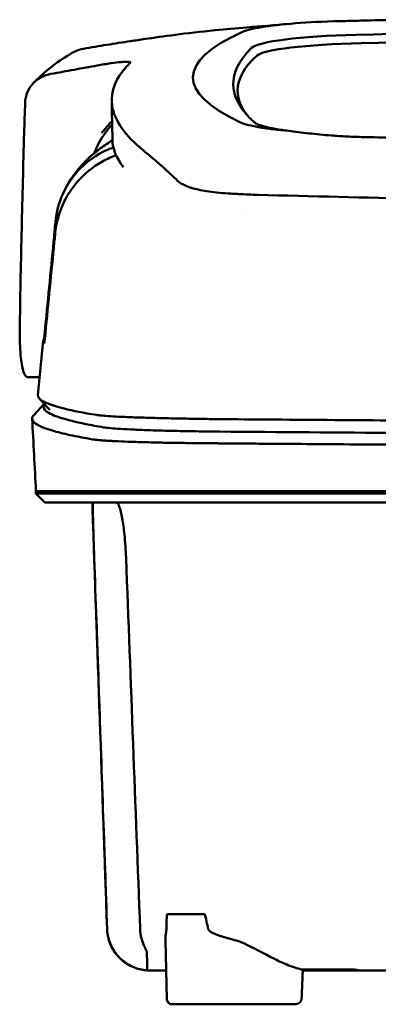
# Model space of a CAD drawing. Header units: millimetres. Extents: x 265 to 865, y 11 to 825.
# Tile 5 of 12: x 485 to 517, y 737 to 825. Entities that reach past the tile are written whole.
import ezdxf

# ---------------------------------------------------------------- set-up
doc = ezdxf.new("R2010")
doc.units = ezdxf.units.MM
doc.layers.add('Visible (ISO)', color=7, linetype='Continuous', lineweight=50)

msp = doc.modelspace()

# ---------------------------------------------------------------- linework, layer by layer
at = {"layer": 'Visible (ISO)'}
for p, q in [((504.782, 809.395), (504.791, 809.395)), ((487.053, 793.058), (486.007, 793.058)), ((486.524, 789.678), (487.462, 790.665)), ((486.718, 782.888), (492.068, 782.888)), ((486.718, 782.687), (486.718, 782.888)), ((487.523, 781.882), (486.718, 782.687)), ((492.092, 782.888), (492.068, 782.888)), ((492.092, 782.888), (503.057, 782.888)), ((503.146, 782.888), (503.057, 782.888)), ((503.146, 782.888), (564.79, 782.888)), ((491.756, 781.379), (491.78, 781.379)), ((498.396, 745.163), (501.784, 745.163)), ((502.745, 743.362), (502.745, 743.364)), ((502.759, 743.358), (502.759, 743.357)), ((498.395, 737.605), (498.265, 742.793)), ((515.062, 740.133), (510.524, 740.133)), ((515.062, 740.133), (515.061, 740.21)), ((509.805, 737.115), (498.866, 737.115))]:
    msp.add_line(p, q, dxfattribs=at)
for centre, major_axis, ratio, start_param, end_param in [((516.159, 823.517), (11.395, -0.001), 0.116501, 1.781282, 2.52747), ((619.242, 770.864), (-491.039, 0), 0.112496, 4.925773, 4.928853), ((516.343, 823.492), (11.62, -0.008), 0.117057, 2.527526, 2.891655), ((564.69, 799.191), (225.492, 0.002), 0.110939, 1.570719, 1.791596), ((641.653, 819.813), (140.93, 0.029), 0.116446, 2.892175, 3.388046), ((517.948, 822.271), (12.06, -0.005), 0.112737, 1.791766, 3.029303), ((564.712, 799.16), (-227.223, 0), 0.106767, 4.71241, 4.92951), ((752.22, 819.618), (247.896, 0.399), 0.112494, 3.026338, 3.14596), ((518.341, 821.603), (11.958, 0), 0.106769, 1.787974, 3.024834), ((750.973, 818.617), (-246.265, 0), 0.106767, 6.163675, 6.283184), ((821.697, 772.57), (-328.583, 44.868), 0.123507, 6.188163, 6.200241), ((2147.312, 778.867), (-1662.18, -0.149), 0.85466, 6.255847, 6.257756), ((516.461, 816.134), (11.832, 0.02), 0.1161, 3.386388, 3.747718), ((499.486, 810.582), (-8, 0), 0.941628, 5.682982, 5.950394), ((749.149, 814.312), (-255.609, 0), 0.112496, 0.002074, 0.087879), ((506.583, 810.915), (-7.019, -0.248), 0.209962, 0.510009, 0.541864), ((747.29, 796.287), (-259.925, 0), 0.034069, 6.258567, 6.308615), ((620.942, 837.306), (-131.694, -46.074), 0.097566, 0.177551, 0.181879), ((507.133, 789.035), (15.81, -0.255), 0.013999, 1.814143, 1.864666), ((496.461, 788.615), (4.064, -0.085), 0.06622, 3.560328, 3.573474), ((504.471, 788.353), (8.722, -0.051), 0.018129, 4.550228, 4.559677), ((491.787, 787.512), (-0.118, 0.018), 0.055246, 1.360606, 1.559875), ((504.244, 788.487), (9.456, 0.138), 0.140036, 4.558691, 4.567892), ((434.922, 782.133), (-100.955, 2891.748), 0.019629, 4.711443, 4.711617), ((515.162, 740.133), (0.392, 0), 0.000189, 0.428233, 0.567381)]:
    msp.add_ellipse(centre, major_axis=major_axis, ratio=ratio, start_param=start_param, end_param=end_param, dxfattribs=at)
for points, knots in [([(519.403, 824.946), (518.461, 824.926), (517.523, 824.905), (516.138, 824.873), (515.948, 824.868), (515.256, 824.851)], [-0.8458994, -0.8458994, -0.8458994, -0.8458994, -0.3752076, -0.3752076, -0.1515992, -0.1515992, -0.1515992, -0.1515992]), ([(496.486, 823.229), (497.935, 823.442), (500.089, 823.742), (503.638, 824.102), (504.578, 824.187), (505.521, 824.262)], [0, 0, 0, 0, 0.4392287, 0.4392287, 0.5941548, 0.5941548, 0.5941548, 0.5941548]), ([(495.136, 823.035), (494.439, 822.927), (493.743, 822.816), (492.349, 822.588), (491.652, 822.472), (490.955, 822.352)], [0.000028, 0.000028, 0.000028, 0.000028, 0.211767, 0.211767, 0.4239683, 0.4239683, 0.4239683, 0.4239683]), ([(495.139, 823.035), (495.139, 823.035), (495.138, 823.035), (495.137, 823.035), (495.137, 823.035), (495.136, 823.035)], [0.000000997, 0.000000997, 0.000000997, 0.000000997, 0.0001839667, 0.0001839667, 0.000312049, 0.000312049, 0.000312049, 0.000312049]), ([(496.453, 823.224), (496.234, 823.191), (496.015, 823.159), (495.575, 823.096), (495.355, 823.065), (495.139, 823.035)], [0, 0, 0, 0, 0.0665895, 0.0665895, 0.1345736, 0.1345736, 0.1345736, 0.1345736]), ([(489.902, 821.965), (489.977, 822.009), (490.054, 822.051), (490.392, 822.214), (490.67, 822.304), (490.954, 822.352)], [-0.1127941, -0.1127941, -0.1127941, -0.1127941, -0.0866991, -0.0866991, -0.0000252, -0.0000252, -0.0000252, -0.0000252]), ([(488.056, 820.108), (488.746, 820.234), (489.436, 820.359), (490.813, 820.61), (491.502, 820.735), (492.191, 820.86)], [0.0000116, 0.0000116, 0.0000116, 0.0000116, 0.2114776, 0.2114776, 0.4225254, 0.4225254, 0.4225254, 0.4225254]), ([(494.354, 821.167), (494.086, 821.145), (493.762, 821.107), (493.209, 821.029), (493.009, 820.998), (492.603, 820.932), (492.399, 820.897), (492.191, 820.86)], [0, 0, 0, 0, 0.1260356, 0.1260356, 0.192084, 0.192084, 0.2556621, 0.2556621, 0.2556621, 0.2556621]), ([(496.34, 813.251), (494.661, 814.606), (493.716, 815.959), (493.3, 818.674), (493.945, 819.798), (494.702, 820.646)], [0, 0, 0, 0, 3.35024, 3.35024, 6.902449, 6.902449, 6.902449, 6.902449]), ([(495.143, 821.112), (495.17, 821.152), (495.118, 821.177), (494.873, 821.198), (494.681, 821.193), (494.433, 821.174)], [0, 0, 0, 0, 0.1204642, 0.1204642, 0.2420244, 0.2420244, 0.2420244, 0.2420244]), ([(495.121, 821.086), (495.126, 821.091), (495.13, 821.095), (495.138, 821.103), (495.141, 821.108), (495.143, 821.112)], [0, 0, 0, 0, 0.01190192, 0.01190192, 0.02379969, 0.02379969, 0.02379969, 0.02379969]), ([(488.056, 820.108), (487.74, 820.051), (487.439, 819.944), (486.888, 819.647), (486.642, 819.456), (486.223, 819.001), (486.057, 818.734), (485.824, 818.164), (485.759, 817.857), (485.75, 817.55)], [-0.4076943, -0.4076943, -0.4076943, -0.4076943, -0.3108189, -0.3108189, -0.2123555, -0.2123555, -0.10788, -0.10788, -0.000002, -0.000002, -0.000002, -0.000002]), ([(504.327, 819.097), (504.352, 818.471), (504.565, 817.846), (505.206, 816.845), (505.516, 816.469), (505.988, 816), (506.087, 815.906), (506.315, 815.698), (506.452, 815.582), (507.657, 815.269), (508.389, 815.142), (509.292, 815.031)], [2.930381, 2.930381, 2.930381, 2.930381, 4.072753, 4.072753, 4.762452, 4.762452, 4.934856, 4.934856, 5.145284, 5.145284, 5.311389, 5.311389, 5.311389, 5.311389]), ([(493.509, 815.92), (493.382, 815.783), (493.253, 815.639), (493.033, 815.386), (492.942, 815.279), (492.699, 814.99), (492.589, 814.85), (492.579, 814.84)], [-0.01145823, -0.01145823, -0.01145823, -0.01145823, -0.00744532, -0.00744532, -0.00463647, -0.00463647, 0, 0, 0, 0]), ([(506.738, 815.335), (507.087, 815.277), (507.476, 815.223), (508.331, 815.121), (508.795, 815.074), (509.292, 815.031)], [-0.3736448, -0.3736448, -0.3736448, -0.3736448, -0.187366, -0.187366, -0.0000172, -0.0000172, -0.0000172, -0.0000172]), ([(485.665, 814.838), (485.581, 811.995), (485.507, 809.152), (485.377, 803.466), (485.322, 800.623), (485.276, 797.78)], [-1.996171, -1.996171, -1.996171, -1.996171, -0.998042, -0.998042, -0.000001, -0.000001, -0.000001, -0.000001]), ([(509.292, 815.031), (509.833, 814.95), (510.428, 814.874), (511.704, 814.736), (512.382, 814.673), (513.092, 814.616)], [0.0000437, 0.0000437, 0.0000437, 0.0000437, 0.2355373, 0.2355373, 0.4693483, 0.4693483, 0.4693483, 0.4693483]), ([(513.092, 814.616), (513.312, 814.598), (513.535, 814.582), (514.008, 814.551), (514.232, 814.539), (514.439, 814.529)], [0, 0, 0, 0, 0.0725125, 0.0725125, 0.1522142, 0.1522142, 0.1522142, 0.1522142]), ([(514.439, 814.529), (515.019, 814.5), (515.457, 814.488), (516.797, 814.456), (517.695, 814.434), (518.594, 814.411)], [0.1522142, 0.1522142, 0.1522142, 0.1522142, 0.3763363, 0.3763363, 0.8296812, 0.8296812, 0.8296812, 0.8296812]), ([(488.458, 806.903), (488.54, 807.757), (488.759, 808.593), (489.445, 810.143), (489.908, 810.85), (491.037, 812.087), (491.772, 812.686), (493.019, 813.311), (493.339, 813.44), (493.634, 813.541)], [-0.7441004, -0.7441004, -0.7441004, -0.7441004, -0.5496874, -0.5496874, -0.3565169, -0.3565169, -0.159797, -0.159797, -0.0894613, -0.0894613, -0.0894613, -0.0894613]), ([(489.114, 809.396), (489.995, 811.363), (491.331, 812.631), (492.846, 813.744), (493.196, 813.978), (493.542, 814.189)], [0, 0, 0, 0, 1.483168, 1.483168, 1.942831, 1.942831, 1.942831, 1.942831]), ([(488.436, 805.917), (488.519, 806.759), (488.736, 807.59), (489.416, 809.152), (489.878, 809.878), (491.002, 811.162), (491.734, 811.793), (493.083, 812.542), (493.505, 812.72), (493.872, 812.851)], [0, 0, 0, 0, 0.2548242, 0.2548242, 0.5112444, 0.5112444, 0.772586, 0.772586, 0.8990175, 0.8990175, 0.8990175, 0.8990175]), ([(496.34, 813.251), (496.48, 813.138), (496.625, 813.018), (496.925, 812.768), (497.079, 812.638), (497.238, 812.504)], [-0.5571002, -0.5571002, -0.5571002, -0.5571002, -0.2776825, -0.2776825, 0, 0, 0, 0]), ([(497.238, 812.504), (497.557, 812.234), (497.902, 811.925), (498.41, 811.463), (498.564, 811.322), (498.72, 811.18)], [-1.0557156, -1.0557156, -1.0557156, -1.0557156, -0.5320191, -0.5320191, -0.3144541, -0.3144541, -0.3144541, -0.3144541]), ([(499.706, 810.319), (499.641, 810.358), (499.582, 810.396), (499.475, 810.475), (499.427, 810.515), (499.385, 810.555)], [0, 0, 0, 0, 0.0612215, 0.0612215, 0.1224979, 0.1224979, 0.1224979, 0.1224979]), ([(499.706, 810.319), (499.808, 810.259), (499.924, 810.201), (500.183, 810.088), (500.326, 810.033), (500.482, 809.98)], [-0.1913093, -0.1913093, -0.1913093, -0.1913093, -0.095663, -0.095663, 0, 0, 0, 0]), ([(503.876, 809.447), (503.169, 809.492), (502.516, 809.56), (501.416, 809.731), (500.962, 809.83), (500.596, 809.943)], [0, 0, 0, 0, 0.2294851, 0.2294851, 0.4401307, 0.4401307, 0.4401307, 0.4401307]), ([(504.782, 809.395), (504.629, 809.403), (504.477, 809.412), (504.175, 809.429), (504.025, 809.438), (503.876, 809.447)], [0, 0, 0, 0, 0.04848689, 0.04848689, 0.0969233, 0.0969233, 0.0969233, 0.0969233]), ([(504.791, 809.395), (505.078, 809.379), (505.366, 809.366), (505.955, 809.342), (506.253, 809.332), (506.554, 809.324)], [-0.1838567, -0.1838567, -0.1838567, -0.1838567, -0.0928152, -0.0928152, 0, 0, 0, 0]), ([(564.381, 808.527), (554.696, 808.529), (545.017, 808.596), (525.688, 808.861), (516.059, 809.06), (506.554, 809.324)], [0.032666, 0.032666, 0.032666, 0.032666, 2.938218, 2.938218, 5.868286, 5.868286, 5.868286, 5.868286]), ([(487.503, 796.999), (487.765, 799.71), (488.026, 802.424), (488.287, 805.135), (488.344, 805.724), (488.401, 806.313), (488.458, 806.903)], [0.478961, 0.478961, 0.478961, 0.478961, 8.650914, 8.650914, 8.650914, 10.427614, 10.427614, 10.427614, 10.427614]), ([(487.508, 796.504), (487.775, 799.211), (488.041, 801.915), (488.308, 804.623), (488.351, 805.054), (488.393, 805.486), (488.436, 805.917)], [0.46186, 0.46186, 0.46186, 0.46186, 8.654063, 8.654063, 8.654063, 9.958979, 9.958979, 9.958979, 9.958979]), ([(485.276, 797.78), (485.264, 797.071), (485.27, 796.42), (485.325, 795.098), (485.385, 794.485), (485.552, 793.633), (485.65, 793.356), (485.828, 793.122), (485.894, 793.075), (485.978, 793.059), (485.992, 793.058), (486.007, 793.058)], [-1.124441, -1.124441, -1.124441, -1.124441, -0.875496, -0.875496, -0.555624, -0.555624, -0.282571, -0.282571, -0.140757, -0.140757, -0.112162, -0.112162, -0.112162, -0.112162]), ([(487.444, 796.505), (487.446, 796.508), (487.448, 796.519), (487.455, 796.563), (487.459, 796.594), (487.47, 796.681), (487.476, 796.735), (487.485, 796.817), (487.489, 796.852), (487.496, 796.925), (487.5, 796.962), (487.503, 796.999)], [-0.06600544, -0.06600544, -0.06600544, -0.06600544, -0.05210622, -0.05210622, -0.03882665, -0.03882665, -0.02244269, -0.02244269, -0.01122716, -0.01122716, 0, 0, 0, 0]), ([(487.45, 796.062), (487.451, 796.06), (487.454, 796.068), (487.461, 796.103), (487.465, 796.131), (487.475, 796.205), (487.481, 796.256), (487.49, 796.333), (487.494, 796.366), (487.501, 796.433), (487.504, 796.468), (487.508, 796.504)], [0, 0, 0, 0, 0.01799222, 0.01799222, 0.0374351, 0.0374351, 0.06445247, 0.06445247, 0.08202888, 0.08202888, 0.09959211, 0.09959211, 0.09959211, 0.09959211]), ([(486.898, 791.448), (486.884, 791.293), (486.992, 791.137), (487.223, 790.982), (487.589, 790.738), (488.263, 790.494), (489.239, 790.253), (490.008, 790.063), (490.968, 789.874), (492.112, 789.687)], [51.780318, 51.780318, 51.780318, 51.780318, 65.647729, 65.647729, 65.647729, 87.530305, 87.530305, 87.530305, 104.770272, 104.770272, 104.770272, 104.770272]), ([(487.466, 790.66), (487.447, 790.633), (487.431, 790.606), (487.418, 790.58), (487.329, 790.39), (487.408, 790.199), (487.657, 790.009), (487.905, 789.819), (488.323, 789.629), (488.909, 789.44), (489.495, 789.251), (490.25, 789.063), (491.171, 788.875), (491.65, 788.778), (492.176, 788.68), (492.745, 788.583)], [0.0467643, 0.0467643, 0.0467643, 0.0467643, 0.04907017, 0.04907017, 0.04907017, 0.06542689, 0.06542689, 0.06542689, 0.08178362, 0.08178362, 0.08178362, 0.09814034, 0.09814034, 0.09814034, 0.10666345, 0.10666345, 0.10666345, 0.10666345]), ([(486.524, 789.678), (486.428, 789.576), (486.379, 789.475), (486.377, 789.216), (486.49, 789.059), (486.886, 788.785), (487.119, 788.667), (487.639, 788.463), (487.896, 788.375), (488.629, 788.157), (489.147, 788.026), (490.339, 787.767), (491.012, 787.638), (491.762, 787.509)], [-6.22343, -6.22343, -6.22343, -6.22343, -5.351502, -5.351502, -4.007016, -4.007016, -3.000502, -3.000502, -2.247226, -2.247226, -1.120907, -1.120907, 0, 0, 0, 0]), ([(492.233, 789.668), (492.373, 789.649), (492.56, 789.63), (492.79, 789.612), (493.02, 789.593), (493.298, 789.575), (493.615, 789.557), (493.931, 789.54), (494.294, 789.522), (494.691, 789.505), (495.088, 789.489), (495.529, 789.472), (495.999, 789.457), (496.469, 789.442), (496.979, 789.427), (497.513, 789.413), (498.048, 789.399), (498.617, 789.386), (499.205, 789.375), (499.794, 789.363), (500.412, 789.352), (501.043, 789.342), (501.537, 789.334), (502.044, 789.327), (502.557, 789.321)], [0, 0, 0, 0, 1.921104, 1.921104, 1.921104, 3.842208, 3.842208, 3.842208, 5.763312, 5.763312, 5.763312, 7.684416, 7.684416, 7.684416, 9.60552, 9.60552, 9.60552, 11.526625, 11.526625, 11.526625, 13.447729, 13.447729, 13.447729, 14.949954, 14.949954, 14.949954, 14.949954]), ([(503.327, 789.312), (510.434, 789.251), (517.644, 789.2), (524.877, 789.161), (532.11, 789.121), (539.418, 789.092), (546.723, 789.074), (552.732, 789.06), (558.767, 789.052), (564.791, 789.052)], [0, 0, 0, 0, 21.882576, 21.882576, 21.882576, 43.765152, 43.765152, 43.765152, 61.766885, 61.766885, 61.766885, 61.766885]), ([(492.767, 788.579), (492.916, 788.555), (493.121, 788.531), (493.375, 788.507), (493.629, 788.484), (493.939, 788.461), (494.293, 788.439), (494.647, 788.417), (495.053, 788.396), (495.499, 788.376), (495.944, 788.357), (496.439, 788.338), (496.965, 788.321), (497.491, 788.304), (498.062, 788.288), (498.657, 788.274), (499.252, 788.26), (499.885, 788.248), (500.534, 788.237), (500.859, 788.232), (501.193, 788.227), (501.529, 788.223), (501.696, 788.22), (501.867, 788.218), (502.037, 788.216), (502.207, 788.214), (502.38, 788.212), (502.552, 788.211), (502.62, 788.21), (502.689, 788.209), (502.757, 788.209), (502.825, 788.208), (502.894, 788.207), (502.962, 788.207), (502.995, 788.206), (503.029, 788.206), (503.062, 788.206)], [0, 0, 0, 0, 0.00216284, 0.00216284, 0.00216284, 0.00432572, 0.00432572, 0.00432572, 0.0064886, 0.0064886, 0.0064886, 0.00865148, 0.00865148, 0.00865148, 0.01081436, 0.01081436, 0.01081436, 0.01297724, 0.01297724, 0.01297724, 0.01405868, 0.01405868, 0.01405868, 0.0145994, 0.0145994, 0.0145994, 0.01514012, 0.01514012, 0.01514012, 0.01535374, 0.01535374, 0.01535374, 0.01556736, 0.01556736, 0.01556736, 0.01567089, 0.01567089, 0.01567089, 0.01567089]), ([(503.143, 788.205), (508.431, 788.159), (513.771, 788.119), (519.131, 788.086), (524.491, 788.052), (529.893, 788.024), (535.304, 788.002), (540.715, 787.98), (546.157, 787.964), (551.597, 787.954), (555.989, 787.946), (560.392, 787.942), (564.79, 787.942)], [0, 0, 0, 0, 0.01635215, 0.01635215, 0.01635215, 0.03270429, 0.03270429, 0.03270429, 0.04905643, 0.04905643, 0.04905643, 0.06225952, 0.06225952, 0.06225952, 0.06225952]), ([(491.785, 787.505), (491.875, 787.492), (491.983, 787.478), (492.237, 787.452), (492.384, 787.439), (492.662, 787.417), (492.782, 787.408), (493.084, 787.389), (493.271, 787.378), (493.589, 787.36), (493.71, 787.354), (494.173, 787.332), (494.543, 787.316), (495.173, 787.293), (495.412, 787.285), (495.909, 787.269), (496.167, 787.262), (496.666, 787.248), (496.905, 787.242), (497.576, 787.226), (498.02, 787.217), (498.822, 787.202), (499.172, 787.197), (499.795, 787.187), (500.065, 787.184), (500.54, 787.178), (500.745, 787.175), (501.105, 787.172), (501.26, 787.17), (501.531, 787.167), (501.648, 787.166), (501.939, 787.164), (502.114, 787.162), (502.464, 787.16), (502.639, 787.158), (502.815, 787.157)], [-1.679207, -1.679207, -1.679207, -1.679207, -1.548784, -1.548784, -1.41563, -1.41563, -1.32558, -1.32558, -1.204178, -1.204178, -1.134257, -1.134257, -0.946443, -0.946443, -0.838704, -0.838704, -0.731055, -0.731055, -0.637098, -0.637098, -0.473724, -0.473724, -0.352581, -0.352581, -0.262746, -0.262746, -0.196047, -0.196047, -0.146434, -0.146434, -0.109476, -0.109476, -0.054468, -0.054468, 0, 0, 0, 0]), ([(502.901, 787.157), (502.97, 787.156), (503.061, 787.155), (503.256, 787.154), (503.345, 787.153), (503.611, 787.151), (503.788, 787.149), (504.321, 787.145), (504.676, 787.142), (505.743, 787.133), (506.455, 787.127), (508.594, 787.11), (510.023, 787.099), (514.321, 787.067), (517.198, 787.048), (522.008, 787.018), (523.937, 787.007), (528.447, 786.983), (531.031, 786.97), (536.207, 786.948), (538.799, 786.939), (545.287, 786.918), (549.187, 786.909), (555.04, 786.899), (556.991, 786.897), (560.891, 786.894), (562.84, 786.893), (564.79, 786.893)], [-6.255822, -6.255822, -6.255822, -6.255822, -6.222837, -6.222837, -6.195433, -6.195433, -6.140619, -6.140619, -6.030972, -6.030972, -5.8116, -5.8116, -5.372567, -5.372567, -4.493566, -4.493566, -3.9071, -3.9071, -3.124844, -3.124844, -2.342742, -2.342742, -1.17034, -1.17034, -0.584842, -0.584842, 0, 0, 0, 0]), ([(503.146, 782.687), (502.861, 782.687), (502.578, 782.687), (501.78, 782.687), (501.445, 782.687), (500.899, 782.687), (500.685, 782.687), (500.213, 782.687), (499.956, 782.687), (499.36, 782.687), (499.024, 782.687), (498.563, 782.687), (498.431, 782.687), (497.812, 782.687), (497.344, 782.687), (496.747, 782.687), (496.598, 782.687), (496.221, 782.687), (495.996, 782.687), (495.613, 782.687), (495.451, 782.687), (494.832, 782.687), (494.411, 782.687), (493.93, 782.687), (493.831, 782.687), (493.605, 782.687), (493.481, 782.687), (493.186, 782.687), (493.023, 782.687), (492.749, 782.687), (492.633, 782.687), (492.46, 782.687), (492.396, 782.687), (492.05, 782.687), (491.716, 782.687), (491.116, 782.687), (490.744, 782.687), (489.931, 782.687), (489.511, 782.687), (488.919, 782.687), (488.718, 782.687), (488.318, 782.687), (488.123, 782.687), (487.747, 782.687), (487.571, 782.687), (487.246, 782.687), (487.106, 782.687), (486.872, 782.687), (486.789, 782.687), (486.728, 782.687), (486.718, 782.687), (486.718, 782.687)], [0.000001, 0.000001, 0.000001, 0.000001, 0.08808, 0.08808, 0.153158, 0.153158, 0.19567, 0.19567, 0.24803, 0.24803, 0.3189, 0.3189, 0.34781, 0.34781, 0.455565, 0.455565, 0.492277, 0.492277, 0.550462, 0.550462, 0.594927, 0.594927, 0.725708, 0.725708, 0.761138, 0.761138, 0.809194, 0.809194, 0.881386, 0.881386, 0.94288, 0.94288, 0.982933, 0.982933, 1.178377, 1.178377, 1.561095, 1.561095, 2.071598, 2.071598, 2.3634, 2.3634, 2.696721, 2.696721, 3.077716, 3.077716, 3.511094, 3.511094, 4.007579, 4.007579, 4.251218, 4.251218, 4.251218, 4.251218]), ([(642.862, 782.687), (642.862, 782.687), (642.833, 782.687), (642.684, 782.687), (642.518, 782.687), (642.003, 782.687), (641.634, 782.687), (640.922, 782.687), (640.649, 782.687), (640.027, 782.687), (639.672, 782.687), (638.877, 782.687), (638.432, 782.687), (637.812, 782.687), (637.55, 782.687), (637.344, 782.687), (637.271, 782.687), (637.063, 782.687), (636.917, 782.687), (636.668, 782.687), (636.579, 782.687), (636.334, 782.687), (636.171, 782.687), (635.814, 782.687), (635.618, 782.687), (635.237, 782.687), (635.057, 782.687), (634.597, 782.687), (634.308, 782.687), (633.787, 782.687), (633.563, 782.687), (633.103, 782.687), (632.867, 782.687), (632.477, 782.687), (632.325, 782.687), (631.98, 782.687), (631.785, 782.687), (631.327, 782.687), (631.062, 782.687), (630.621, 782.687), (630.448, 782.687), (629.879, 782.687), (629.476, 782.687), (627.734, 782.686), (627.007, 782.687), (622.644, 782.687), (620.142, 782.687), (615.278, 782.687), (612.917, 782.687), (606.117, 782.687), (601.664, 782.687), (595.238, 782.687), (593.277, 782.687), (589.479, 782.687), (587.641, 782.687), (584.075, 782.687), (582.347, 782.687), (574.135, 782.687), (567.639, 782.687), (558.704, 782.687), (556.264, 782.687), (549.556, 782.687), (545.291, 782.687), (539.44, 782.687), (537.847, 782.687), (533.47, 782.687), (530.69, 782.687), (523.754, 782.687), (519.607, 782.687), (511.346, 782.687), (507.234, 782.687), (503.146, 782.687)], [4.259276, 4.259276, 4.259276, 4.259276, 4.670353, 4.670353, 5.333093, 5.333093, 6.087544, 6.087544, 6.48643, 6.48643, 6.916955, 6.916955, 7.375465, 7.375465, 7.508459, 7.508459, 7.569769, 7.569769, 7.664913, 7.664913, 7.713725, 7.713725, 7.791614, 7.791614, 7.873119, 7.873119, 7.940289, 7.940289, 8.037054, 8.037054, 8.105988, 8.105988, 8.173685, 8.173685, 8.21539, 8.21539, 8.267249, 8.267249, 8.334795, 8.334795, 8.377608, 8.377608, 8.47358, 8.47358, 8.783476, 8.783476, 9.196774, 9.196774, 9.584439, 9.584439, 10.310287, 10.310287, 10.628298, 10.628298, 10.925673, 10.925673, 11.204895, 11.204895, 12.251527, 12.251527, 12.644845, 12.644845, 13.333545, 13.333545, 13.591652, 13.591652, 14.043256, 14.043256, 14.721038, 14.721038, 15.399535, 15.399535, 15.399535, 15.399535]), ([(503.339, 781.882), (503.322, 781.882), (503.304, 781.882), (503.287, 781.882), (503.274, 781.882), (503.262, 781.882), (503.25, 781.882), (503.217, 781.882), (503.184, 781.882), (503.15, 781.882), (503.117, 781.882), (503.083, 781.882), (503.05, 781.882), (502.982, 781.882), (502.913, 781.882), (502.845, 781.882), (502.777, 781.882), (502.709, 781.882), (502.641, 781.882), (502.469, 781.882), (502.296, 781.882), (502.126, 781.882), (501.956, 781.882), (501.785, 781.882), (501.618, 781.882), (501.283, 781.882), (500.948, 781.882), (500.624, 781.882), (499.976, 781.882), (499.343, 781.882), (498.75, 781.882), (498.156, 781.882), (497.586, 781.882), (497.061, 781.882), (496.537, 781.882), (496.044, 781.882), (495.6, 781.882), (495.156, 781.882), (494.751, 781.882), (494.399, 781.882), (494.047, 781.882), (493.74, 781.882), (493.488, 781.882), (493.362, 781.882), (493.248, 781.882), (493.148, 781.882), (493.098, 781.882), (493.051, 781.882), (493.008, 781.882), (492.986, 781.882), (492.965, 781.882), (492.945, 781.882), (492.935, 781.882), (492.925, 781.882), (492.916, 781.882), (492.911, 781.882), (492.906, 781.882), (492.902, 781.882), (492.897, 781.882), (492.892, 781.882), (492.888, 781.882), (492.885, 781.882), (492.883, 781.882), (492.88, 781.882), (492.876, 781.882), (492.872, 781.882), (492.867, 781.882), (492.863, 781.882), (492.859, 781.882), (492.854, 781.882), (492.846, 781.882), (492.837, 781.882), (492.828, 781.882), (492.811, 781.882), (492.794, 781.882), (492.777, 781.882), (492.743, 781.882), (492.709, 781.882), (492.675, 781.882), (492.607, 781.882), (492.539, 781.882), (492.473, 781.882), (492.34, 781.882), (492.209, 781.882), (492.081, 781.882), (491.826, 781.882), (491.581, 781.882), (491.347, 781.882), (490.884, 781.882), (490.463, 781.882), (490.084, 781.882), (489.705, 781.882), (489.367, 781.882), (489.072, 781.882), (488.482, 781.882), (488.059, 781.882), (487.807, 781.882), (487.617, 781.882), (487.523, 781.882), (487.523, 781.882)], [0, 0, 0, 0, 0.00005479, 0.00005479, 0.00005479, 0.00009238, 0.00009238, 0.00009238, 0.0001964, 0.0001964, 0.0001964, 0.00030042, 0.00030042, 0.00030042, 0.00051448, 0.00051448, 0.00051448, 0.00072853, 0.00072853, 0.00072853, 0.00127035, 0.00127035, 0.00127035, 0.00181217, 0.00181217, 0.00181217, 0.00289581, 0.00289581, 0.00289581, 0.00506308, 0.00506308, 0.00506308, 0.00723036, 0.00723036, 0.00723036, 0.00939764, 0.00939764, 0.00939764, 0.01156492, 0.01156492, 0.01156492, 0.0137322, 0.0137322, 0.0137322, 0.01481584, 0.01481584, 0.01481584, 0.01535766, 0.01535766, 0.01535766, 0.01562857, 0.01562857, 0.01562857, 0.01576402, 0.01576402, 0.01576402, 0.01583175, 0.01583175, 0.01583175, 0.01589948, 0.01589948, 0.01589948, 0.01593706, 0.01593706, 0.01593706, 0.0160022, 0.0160022, 0.0160022, 0.01606733, 0.01606733, 0.01606733, 0.0161976, 0.0161976, 0.0161976, 0.01645814, 0.01645814, 0.01645814, 0.01697921, 0.01697921, 0.01697921, 0.01802136, 0.01802136, 0.01802136, 0.02010566, 0.02010566, 0.02010566, 0.02427426, 0.02427426, 0.02427426, 0.03250315, 0.03250315, 0.03250315, 0.04073203, 0.04073203, 0.04073203, 0.0571898, 0.0571898, 0.0571898, 0.06950332, 0.06950332, 0.06950332, 0.06950332]), ([(491.917, 776.936), (491.905, 777.286), (491.893, 777.635), (491.87, 778.332), (491.858, 778.677), (491.832, 779.539), (491.818, 780.023), (491.799, 780.891), (491.794, 781.252), (491.798, 781.641), (491.801, 781.745), (491.81, 781.833), (491.813, 781.852), (491.819, 781.876), (491.822, 781.882), (491.826, 781.882)], [-0.7832646, -0.7832646, -0.7832646, -0.7832646, -0.67808, -0.67808, -0.5686815, -0.5686815, -0.3918502, -0.3918502, -0.1975597, -0.1975597, -0.0863588, -0.0863588, -0.041796, -0.041796, -0.000001, -0.000001, -0.000001, -0.000001]), ([(493.883, 781.882), (493.92, 781.882), (493.959, 781.857), (494.048, 781.746), (494.1, 781.643), (494.242, 781.258), (494.331, 780.899), (494.489, 780.032), (494.557, 779.545), (494.648, 778.679), (494.678, 778.333), (494.727, 777.636), (494.746, 777.287), (494.759, 776.936)], [-0.7882083, -0.7882083, -0.7882083, -0.7882083, -0.7012895, -0.7012895, -0.5899546, -0.5899546, -0.394282, -0.394282, -0.2150839, -0.2150839, -0.105375, -0.105375, -0.000001, -0.000001, -0.000001, -0.000001]), ([(642.057, 781.882), (642.057, 781.882), (642.046, 781.882), (642.025, 781.882), (641.94, 781.882), (641.685, 781.882), (641.262, 781.882), (640.839, 781.882), (640.246, 781.882), (639.487, 781.882), (639.107, 781.882), (638.685, 781.882), (638.222, 781.882), (637.99, 781.882), (637.748, 781.882), (637.496, 781.882), (637.369, 781.882), (637.24, 781.882), (637.109, 781.882), (637.043, 781.882), (636.977, 781.882), (636.91, 781.882), (636.876, 781.882), (636.843, 781.882), (636.809, 781.882), (636.792, 781.882), (636.775, 781.882), (636.758, 781.882), (636.749, 781.882), (636.741, 781.882), (636.732, 781.882), (636.728, 781.882), (636.724, 781.882), (636.72, 781.882), (636.715, 781.882), (636.711, 781.882), (636.707, 781.882), (636.704, 781.882), (636.702, 781.882), (636.699, 781.882), (636.694, 781.882), (636.688, 781.882), (636.682, 781.882), (636.677, 781.882), (636.671, 781.882), (636.665, 781.882), (636.653, 781.882), (636.641, 781.882), (636.628, 781.882), (636.603, 781.882), (636.577, 781.882), (636.55, 781.882), (636.505, 781.882), (636.457, 781.882), (636.406, 781.882), (636.355, 781.882), (636.3, 781.882), (636.242, 781.882), (636.127, 781.882), (635.998, 781.882), (635.857, 781.882), (635.575, 781.882), (635.238, 781.882), (634.858, 781.882), (634.479, 781.882), (634.047, 781.882), (633.578, 781.882), (633.109, 781.882), (632.593, 781.882), (632.046, 781.882), (631.5, 781.882), (630.911, 781.882), (630.299, 781.882), (629.688, 781.882), (629.04, 781.882), (628.378, 781.882), (628.048, 781.882), (627.707, 781.882), (627.367, 781.882), (627.197, 781.882), (627.023, 781.882), (626.851, 781.882), (626.679, 781.882), (626.503, 781.882), (626.329, 781.882), (626.235, 781.882), (626.14, 781.882), (626.045, 781.882), (625.839, 781.882), (625.632, 781.882), (625.426, 781.882), (625.077, 781.882), (624.729, 781.882), (624.38, 781.882), (624.031, 781.882), (623.682, 781.882), (623.333, 781.882), (622.743, 781.882), (622.154, 781.882), (621.563, 781.882), (620.973, 781.882), (620.382, 781.882), (619.791, 781.882), (618.609, 781.882), (617.424, 781.882), (616.238, 781.882), (613.57, 781.882), (610.888, 781.882), (608.204, 781.882), (605.519, 781.882), (602.822, 781.882), (600.125, 781.882), (594.73, 781.882), (589.299, 781.882), (583.867, 781.882), (581.151, 781.882), (578.427, 781.882), (575.705, 781.882), (572.984, 781.882), (570.256, 781.882), (567.532, 781.882), (565.919, 781.882), (564.304, 781.882), (562.69, 781.882), (559.059, 781.882), (555.425, 781.882), (551.798, 781.882), (546.358, 781.882), (540.916, 781.882), (535.504, 781.882), (530.093, 781.882), (524.69, 781.882), (519.329, 781.882), (513.969, 781.882), (508.628, 781.882), (503.339, 781.882)], [0.3330934, 0.3330934, 0.3330934, 0.3330934, 0.3372182, 0.3372182, 0.3372182, 0.3535986, 0.3535986, 0.3535986, 0.369979, 0.369979, 0.369979, 0.3781692, 0.3781692, 0.3781692, 0.3822643, 0.3822643, 0.3822643, 0.3843118, 0.3843118, 0.3843118, 0.3853356, 0.3853356, 0.3853356, 0.3858475, 0.3858475, 0.3858475, 0.3861034, 0.3861034, 0.3861034, 0.3862314, 0.3862314, 0.3862314, 0.3862954, 0.3862954, 0.3862954, 0.3863594, 0.3863594, 0.3863594, 0.3863968, 0.3863968, 0.3863968, 0.3864806, 0.3864806, 0.3864806, 0.3865644, 0.3865644, 0.3865644, 0.386732, 0.386732, 0.386732, 0.3870672, 0.3870672, 0.3870672, 0.3876065, 0.3876065, 0.3876065, 0.3881457, 0.3881457, 0.3881457, 0.3892243, 0.3892243, 0.3892243, 0.3913814, 0.3913814, 0.3913814, 0.3935385, 0.3935385, 0.3935385, 0.3956955, 0.3956955, 0.3956955, 0.3978526, 0.3978526, 0.3978526, 0.4000097, 0.4000097, 0.4000097, 0.4010883, 0.4010883, 0.4010883, 0.4016275, 0.4016275, 0.4016275, 0.4021668, 0.4021668, 0.4021668, 0.4024603, 0.4024603, 0.4024603, 0.4030994, 0.4030994, 0.4030994, 0.404178, 0.404178, 0.404178, 0.4052565, 0.4052565, 0.4052565, 0.4070765, 0.4070765, 0.4070765, 0.4088966, 0.4088966, 0.4088966, 0.4125367, 0.4125367, 0.4125367, 0.4207269, 0.4207269, 0.4207269, 0.4289171, 0.4289171, 0.4289171, 0.4452975, 0.4452975, 0.4452975, 0.4534877, 0.4534877, 0.4534877, 0.4616779, 0.4616779, 0.4616779, 0.4665313, 0.4665313, 0.4665313, 0.4774516, 0.4774516, 0.4774516, 0.493832, 0.493832, 0.493832, 0.5102124, 0.5102124, 0.5102124, 0.5265928, 0.5265928, 0.5265928, 0.5265928]), ([(493.07, 743.822), (492.946, 747.385), (492.822, 750.948), (492.698, 754.511), (492.567, 758.249), (492.437, 761.986), (492.307, 765.724), (492.177, 769.461), (492.047, 773.199), (491.917, 776.936)], [0, 0, 0, 0, 0.01069684, 0.01069684, 0.01069684, 0.02191762, 0.02191762, 0.02191762, 0.0331384, 0.0331384, 0.0331384, 0.0331384]), ([(494.759, 776.936), (494.967, 771.417), (495.176, 765.898), (495.594, 754.86), (495.802, 749.342), (496.011, 743.822)], [0.000001, 0.000001, 0.000001, 0.000001, 1.65717, 1.65717, 3.314339, 3.314339, 3.314339, 3.314339]), ([(496.887, 740.133), (496.887, 740.133), (496.887, 740.133), (496.883, 740.133), (496.88, 740.133), (496.667, 740.134), (496.458, 740.152), (496.046, 740.221), (495.842, 740.273), (495.245, 740.478), (494.864, 740.686), (494.199, 741.206), (493.906, 741.527), (493.448, 742.236), (493.276, 742.634), (493.113, 743.299), (493.076, 743.561), (493.067, 743.822)], [0, 0, 0, 0, 0.0001067, 0.0001067, 0.0010833, 0.0010833, 0.0637852, 0.0637852, 0.1264875, 0.1264875, 0.2531604, 0.2531604, 0.3798375, 0.3798375, 0.5065247, 0.5065247, 0.5850504, 0.5850504, 0.5850504, 0.5850504]), ([(496.13, 740.209), (495.712, 740.294), (495.313, 740.447), (494.665, 740.831), (494.31, 741.087), (493.744, 741.755), (493.502, 742.117), (493.106, 743.142), (493.082, 743.466), (493.07, 743.822)], [0.0000012, 0.0000012, 0.0000012, 0.0000012, 0.1279365, 0.1279365, 0.2253357, 0.2253357, 0.2918354, 0.2918354, 0.3734516, 0.3734516, 0.3734516, 0.3734516]), ([(496.105, 743.117), (496.078, 743.233), (496.057, 743.35), (496.018, 743.645), (496.013, 743.777), (496.012, 743.822)], [-0.02266085, -0.02266085, -0.02266085, -0.02266085, -0.013594, -0.013594, -0.00000919, -0.00000919, -0.00000919, -0.00000919]), ([(496.105, 743.117), (496.171, 742.829), (496.262, 742.577), (496.405, 742.245), (496.452, 742.148), (496.517, 742.017), (496.541, 741.969), (496.575, 741.901), (496.586, 741.877), (496.601, 741.844), (496.606, 741.832), (496.616, 741.807), (496.62, 741.795), (496.62, 741.788)], [-0.13103, -0.13103, -0.13103, -0.13103, -0.0761814, -0.0761814, -0.0464162, -0.0464162, -0.0278151, -0.0278151, -0.0168424, -0.0168424, -0.0100907, -0.0100907, -0.000001, -0.000001, -0.000001, -0.000001]), ([(498.349, 743.691), (498.338, 743.616), (498.32, 743.52), (498.299, 743.377), (498.293, 743.334), (498.284, 743.249), (498.28, 743.207), (498.276, 743.166)], [0, 0, 0, 0, 0.03346541, 0.03346541, 0.04779593, 0.04779593, 0.06220327, 0.06220327, 0.06220327, 0.06220327]), ([(504.473, 742.846), (504.453, 742.851), (504.433, 742.856), (504.414, 742.861), (504.363, 742.873), (504.313, 742.886), (504.264, 742.898), (504.132, 742.932), (504.006, 742.965), (503.887, 742.998), (503.837, 743.011), (503.789, 743.024), (503.742, 743.038), (503.663, 743.06), (503.587, 743.082), (503.514, 743.103), (503.485, 743.112), (503.457, 743.12), (503.43, 743.128), (503.406, 743.136), (503.384, 743.142), (503.354, 743.152), (503.324, 743.161), (503.295, 743.17), (503.266, 743.179), (503.209, 743.197), (503.154, 743.215), (503.101, 743.233), (503.053, 743.25), (503.007, 743.266), (502.962, 743.282), (502.909, 743.3), (502.859, 743.319), (502.812, 743.337), (502.768, 743.354), (502.714, 743.376), (502.665, 743.397), (502.617, 743.417), (502.57, 743.438), (502.526, 743.459), (502.504, 743.469), (502.483, 743.48), (502.462, 743.49), (502.453, 743.495), (502.438, 743.502), (502.425, 743.51), (502.406, 743.519), (502.389, 743.529), (502.373, 743.538), (502.316, 743.571), (502.268, 743.603), (502.228, 743.635), (502.148, 743.699), (502.102, 743.762), (502.088, 743.824)], [0, 0, 0, 0, 0.0186479, 0.0186479, 0.0186479, 0.066617, 0.066617, 0.066617, 0.1962372, 0.1962372, 0.1962372, 0.25, 0.25, 0.25, 0.3400993, 0.3400993, 0.3400993, 0.375, 0.375, 0.375, 0.40625, 0.40625, 0.40625, 0.4375, 0.4375, 0.4375, 0.5, 0.5, 0.5, 0.5573513, 0.5573513, 0.5573513, 0.625, 0.625, 0.625, 0.6875, 0.6875, 0.6875, 0.75, 0.75, 0.75, 0.78125, 0.78125, 0.78125, 0.7945038, 0.7945038, 0.7945038, 0.8125, 0.8125, 0.8125, 0.875, 0.875, 0.875, 1, 1, 1, 1]), ([(505.324, 742.535), (505.194, 742.593), (505.046, 742.657), (504.763, 742.763), (504.619, 742.81), (504.473, 742.846)], [0.00000101, 0.00000101, 0.00000101, 0.00000101, 0.04255305, 0.04255305, 0.08473514, 0.08473514, 0.08473514, 0.08473514]), ([(505.324, 742.535), (506.037, 742.213), (506.973, 741.667), (508.459, 740.933), (508.92, 740.723), (509.768, 740.399), (510.157, 740.277), (510.527, 740.205)], [-0.6560571, -0.6560571, -0.6560571, -0.6560571, -0.303448, -0.303448, -0.1436963, -0.1436963, -0.00002, -0.00002, -0.00002, -0.00002]), ([(496.62, 741.788), (496.625, 741.223), (496.627, 740.901), (496.631, 740.472), (496.632, 740.349), (496.633, 740.199), (496.634, 740.169), (496.634, 740.151), (496.634, 740.147), (496.634, 740.143), (496.634, 740.142), (496.634, 740.142)], [0.000001, 0.000001, 0.000001, 0.000001, 0.791271, 0.791271, 1.77027, 1.77027, 2.851809, 2.851809, 3.272833, 3.272833, 3.64974, 3.64974, 3.64974, 3.64974]), ([(496.13, 740.209), (496.167, 740.202), (496.203, 740.195), (496.276, 740.182), (496.313, 740.177), (496.398, 740.164), (496.445, 740.159), (496.513, 740.152), (496.539, 740.149), (496.591, 740.145), (496.613, 740.143), (496.628, 740.142), (496.631, 740.142), (496.633, 740.142), (496.633, 740.142), (496.634, 740.142), (496.634, 740.142), (496.634, 740.142), (496.634, 740.142), (496.634, 740.142)], [0.00000143, 0.00000143, 0.00000143, 0.00000143, 0.01110644, 0.01110644, 0.02277888, 0.02277888, 0.03978402, 0.03978402, 0.05184789, 0.05184789, 0.06999501, 0.06999501, 0.07575163, 0.07575163, 0.0777235, 0.0777235, 0.07872922, 0.07872922, 0.07961082, 0.07961082, 0.07961082, 0.07961082]), ([(498.332, 740.133), (498.088, 740.133), (497.876, 740.133), (497.694, 740.133), (497.546, 740.133), (497.419, 740.133), (497.312, 740.133), (497.224, 740.133), (497.15, 740.133), (497.089, 740.133), (497.022, 740.133), (496.972, 740.133), (496.938, 740.133), (496.922, 740.133), (496.909, 740.133), (496.9, 740.133), (496.892, 740.133), (496.888, 740.133), (496.888, 740.133), (496.888, 740.133), (496.888, 740.133), (496.888, 740.133)], [0.1652728, 0.1652728, 0.1652728, 0.1652728, 0.25, 0.25, 0.25, 0.3186851, 0.3186851, 0.3186851, 0.375, 0.375, 0.375, 0.4375, 0.4375, 0.4375, 0.46875, 0.46875, 0.46875, 0.5, 0.5, 0.5, 0.500138, 0.500138, 0.500138, 0.500138]), ([(497.504, 740.133), (497.439, 740.133), (497.379, 740.133), (497.283, 740.133), (497.245, 740.133), (497.183, 740.133), (497.158, 740.133), (497.133, 740.133), (497.131, 740.133), (497.126, 740.133), (497.124, 740.133), (497.121, 740.133), (497.12, 740.133), (497.119, 740.133), (497.118, 740.133), (497.117, 740.133), (497.117, 740.133), (497.116, 740.133), (497.115, 740.133), (497.115, 740.133), (497.115, 740.133), (497.114, 740.133), (497.114, 740.133), (497.114, 740.133), (497.114, 740.133), (497.114, 740.133)], [0, 0, 0, 0, 0.281081, 0.281081, 0.4918904, 0.4918904, 0.6499969, 0.6499969, 0.6648193, 0.6648193, 0.6788731, 0.6788731, 0.6859001, 0.6859001, 0.6894135, 0.6894135, 0.692927, 0.692927, 0.6964404, 0.6964404, 0.6973188, 0.6973188, 0.6981972, 0.6981972, 0.6990755, 0.6990755, 0.6990755, 0.6990755]), ([(510.527, 740.205), (511.261, 740.205), (511.999, 740.205), (513.467, 740.208), (514.205, 740.21), (514.939, 740.213)], [0.0000023, 0.0000023, 0.0000023, 0.0000023, 0.2256903, 0.2256903, 0.4513465, 0.4513465, 0.4513465, 0.4513465]), ([(515.518, 740.133), (515.539, 740.133), (515.551, 740.134), (515.555, 740.139), (515.547, 740.142), (515.503, 740.155), (515.462, 740.163), (515.385, 740.177), (515.331, 740.185), (515.239, 740.197), (515.184, 740.203), (515.054, 740.211), (514.995, 740.213), (514.939, 740.213)], [0.000001, 0.000001, 0.000001, 0.000001, 0.0173619, 0.0173619, 0.0347221, 0.0347221, 0.0599232, 0.0599232, 0.0984082, 0.0984082, 0.1246306, 0.1246306, 0.1453961, 0.1453961, 0.1453961, 0.1453961]), ([(515.062, 740.133), (515.075, 740.133), (515.118, 740.133), (515.263, 740.133), (515.364, 740.133), (515.492, 740.133)], [0, 0, 0, 0, 0.0803335, 0.0803335, 0.1606393, 0.1606393, 0.1606393, 0.1606393]), ([(564.79, 740.133), (560.653, 740.133), (554.456, 740.133), (547.24, 740.133), (544.149, 740.133), (542.09, 740.133), (541.059, 740.133), (537.976, 740.133), (534.896, 740.133), (531.822, 740.133), (529.774, 740.133), (528.749, 740.133), (523.64, 740.133), (519.571, 740.133), (515.518, 740.133)], [0, 0, 0, 0, 0.25, 0.375, 0.4375, 0.4375, 0.5, 0.5, 0.625, 0.6875, 0.6875, 0.75, 0.75, 1, 1, 1, 1]), ([(498.866, 737.115), (498.822, 737.115), (498.775, 737.122), (498.684, 737.151), (498.639, 737.174), (498.557, 737.234), (498.52, 737.272), (498.46, 737.357), (498.436, 737.405), (498.405, 737.502), (498.397, 737.552), (498.395, 737.601), (498.395, 737.603), (498.395, 737.605)], [0, 0, 0, 0, 0.2, 0.2, 0.397636, 0.397636, 0.591705, 0.591705, 0.791705, 0.791705, 0.991705, 0.991705, 1, 1, 1, 1]), ([(510.421, 737.605), (510.419, 737.568), (510.413, 737.532), (510.391, 737.458), (510.374, 737.422), (510.316, 737.329), (510.267, 737.278), (510.151, 737.196), (510.084, 737.165), (509.947, 737.124), (509.876, 737.115), (509.805, 737.115)], [-0.08844144, -0.08844144, -0.08844144, -0.08844144, -0.0773559, -0.0773559, -0.06523718, -0.06523718, -0.0440167, -0.0440167, -0.02175474, -0.02175474, 0, 0, 0, 0])]:
    msp.add_open_spline(points, degree=3, knots=knots, dxfattribs=at)
for points in [[(505.521, 824.262), (506.74, 824.359), (507.99, 824.462), (509.299, 824.577)], [(496.486, 823.229), (496.475, 823.227), (496.464, 823.225), (496.453, 823.224)], [(486.445, 819.242), (487.29, 820.154), (488.32, 820.966), (489.518, 821.729)], [(489.518, 821.729), (489.645, 821.811), (489.773, 821.889), (489.902, 821.965)], [(494.433, 821.174), (494.407, 821.172), (494.381, 821.17), (494.354, 821.167)], [(504.708, 818.617), (504.708, 817.921), (504.966, 817.226), (505.483, 816.532)], [(493.541, 814.252), (493.519, 815.416), (493.497, 816.579), (493.474, 817.742)], [(493.516, 815.586), (493.294, 815.358), (493.081, 815.108), (492.884, 814.837)], [(498.72, 811.18), (498.946, 810.973), (499.17, 810.762), (499.385, 810.555)], [(505.27, 807.466), (505.27, 807.466), (505.27, 807.466), (505.27, 807.466)], [(487.557, 796.999), (487.539, 796.999), (487.521, 796.999), (487.503, 796.999)], [(486.898, 791.448), (487.055, 793.071), (487.211, 794.694), (487.367, 796.317)], [(487.94, 790.138), (487.636, 790.474), (487.331, 790.809), (487.027, 791.144)], [(486.718, 782.888), (486.605, 785.043), (486.492, 787.198), (486.378, 789.353)], [(493.067, 743.822), (492.63, 756.341), (492.193, 768.86), (491.756, 781.379)], [(498.361, 743.824), (498.369, 744.287), (498.38, 744.734), (498.395, 745.163)], [(501.784, 745.163), (501.886, 744.731), (501.988, 744.284), (502.088, 743.824)], [(498.265, 742.794), (498.262, 742.919), (498.266, 743.043), (498.276, 743.166)], [(498.361, 743.824), (498.361, 743.78), (498.356, 743.736), (498.349, 743.691)]]:
    msp.add_open_spline(points, degree=3, dxfattribs=at)
msp.add_rational_spline([(510.421, 737.605), (510.474, 738.893), (510.527, 740.205)], [1.00023526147, 1.00042993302, 1.00059764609], degree=2, dxfattribs=at)

doc.saveas('drawing.dxf')
